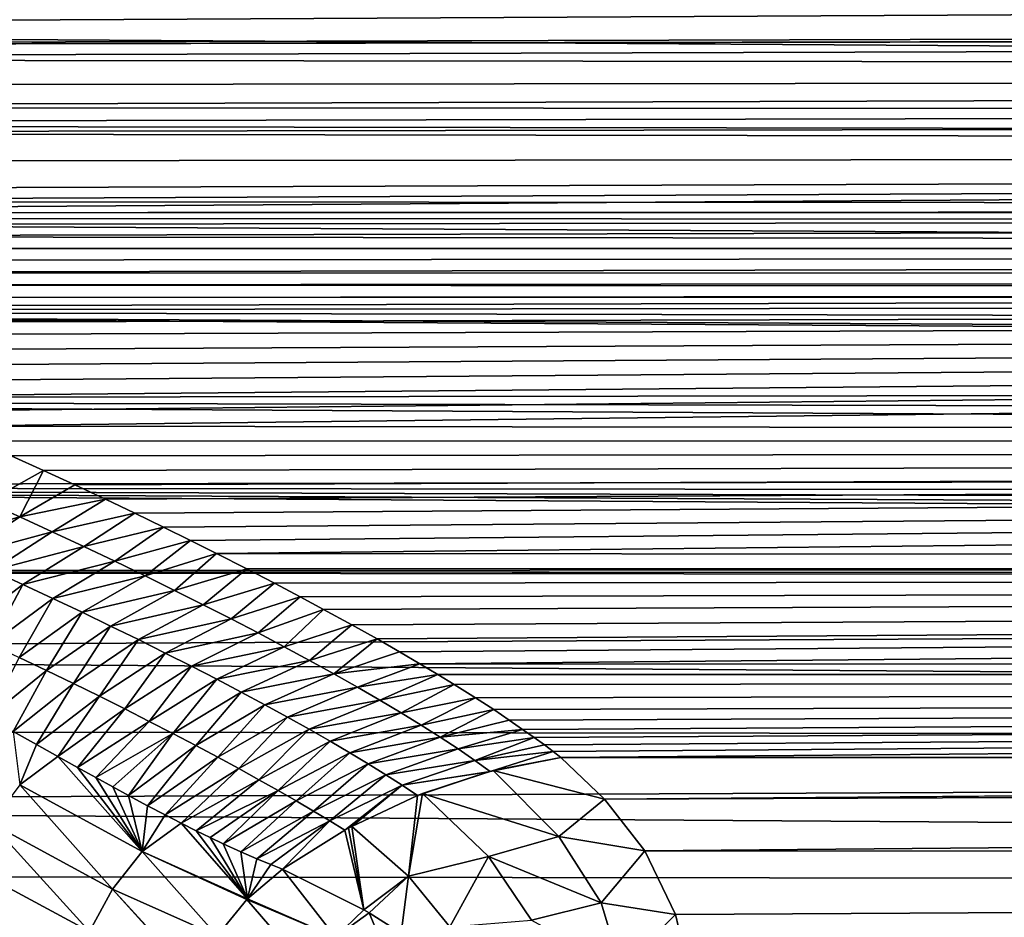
# Model space of a CAD drawing. Header units: millimetres. Extents: x -139 to 106, y -8 to 139.
# Tile 186 of 256: x -66.43 to -60.49, y 55.87 to 61.28. Entities that reach past the tile are written whole.
import ezdxf

# ---------------------------------------------------------------- set-up
doc = ezdxf.new("R2010")
doc.units = ezdxf.units.MM
doc.header["$LTSCALE"] = 53.842063
for name, color, linetype in [('33', 7, 'CONTINUOUS'), ('47', 7, 'CONTINUOUS'), ('48', 7, 'CONTINUOUS'), ('49', 7, 'CONTINUOUS'), ('66', 7, 'CONTINUOUS'), ('67', 7, 'CONTINUOUS'), ('68', 7, 'CONTINUOUS')]:
    doc.layers.add(name, color=color, linetype=linetype)

msp = doc.modelspace()

# ---------------------------------------------------------------- linework, layer by layer
at = {"layer": '33', "color": 8, "linetype": 'CONTINUOUS'}
for points in [[(-77.0653, 61.1218, 13.2954), (-6.4917, 61.315, 13.5094), (-117, 61.5429, 13.754), (-77.0653, 61.1218, 13.2954)], [(-6.3828, 61.2542, 13.4427), (-6.4917, 61.315, 13.5094), (-77.0653, 61.1218, 13.2954), (-6.3828, 61.2542, 13.4427)], [(-75.9354, 61.1218, 13.2954), (-6.3828, 61.2542, 13.4427), (-77.0653, 61.1218, 13.2954), (-75.9354, 61.1218, 13.2954)], [(-74.8111, 61.048, 13.212), (-6.3828, 61.2542, 13.4427), (-75.9354, 61.1218, 13.2954), (-74.8111, 61.048, 13.212)], [(-5.8311, 60.9672, 13.1196), (-6.3828, 61.2542, 13.4427), (-74.8111, 61.048, 13.212), (-5.8311, 60.9672, 13.1196)], [(-73.614, 60.8857, 13.0252), (-5.8311, 60.9672, 13.1196), (-74.8111, 61.048, 13.212), (-73.614, 60.8857, 13.0252)], [(-72.9353, 60.7584, 12.8754), (-5.8311, 60.9672, 13.1196), (-73.614, 60.8857, 13.0252), (-72.9353, 60.7584, 12.8754)], [(-5.2835, 60.7151, 12.8237), (-5.8311, 60.9672, 13.1196), (-72.9353, 60.7584, 12.8754), (-5.2835, 60.7151, 12.8237)], [(-72.2308, 60.603, 12.6884), (-5.2835, 60.7151, 12.8237), (-72.9353, 60.7584, 12.8754), (-72.2308, 60.603, 12.6884)], [(-4.7438, 60.496, 12.5568), (-5.2835, 60.7151, 12.8237), (-72.2308, 60.603, 12.6884), (-4.7438, 60.496, 12.5568)], [(-71.5394, 60.4307, 12.4756), (-4.7438, 60.496, 12.5568), (-72.2308, 60.603, 12.6884), (-71.5394, 60.4307, 12.4756)], [(-70.8963, 60.2573, 12.255), (-4.7438, 60.496, 12.5568), (-71.5394, 60.4307, 12.4756), (-70.8963, 60.2573, 12.255)], [(-70.6584, 60.1889, 12.1664), (-4.7438, 60.496, 12.5568), (-70.8963, 60.2573, 12.255), (-70.6584, 60.1889, 12.1664)], [(-3.6997, 60.1486, 12.1136), (-4.7438, 60.496, 12.5568), (-70.6584, 60.1889, 12.1664), (-3.6997, 60.1486, 12.1136)], [(-70.4234, 60.1196, 12.0754), (-3.6997, 60.1486, 12.1136), (-70.6584, 60.1889, 12.1664), (-70.4234, 60.1196, 12.0754)], [(-3.6275, 60.1281, 12.0867), (-3.6997, 60.1486, 12.1136), (-70.4234, 60.1196, 12.0754), (-3.6275, 60.1281, 12.0867)], [(-70.1914, 60.0492, 11.9819), (-3.6275, 60.1281, 12.0867), (-70.4234, 60.1196, 12.0754), (-70.1914, 60.0492, 11.9819)], [(-69.9623, 59.9779, 11.8861), (-3.6275, 60.1281, 12.0867), (-70.1914, 60.0492, 11.9819), (-69.9623, 59.9779, 11.8861)], [(-2.7114, 59.9061, 11.7882), (-3.6275, 60.1281, 12.0867), (-69.9623, 59.9779, 11.8861), (-2.7114, 59.9061, 11.7882)], [(-69.7361, 59.9057, 11.7877), (-2.7114, 59.9061, 11.7882), (-69.9623, 59.9779, 11.8861), (-69.7361, 59.9057, 11.7877)], [(-69.5131, 59.8327, 11.687), (-2.7114, 59.9061, 11.7882), (-69.7361, 59.9057, 11.7877), (-69.5131, 59.8327, 11.687)], [(-69.2933, 59.759, 11.584), (-2.7114, 59.9061, 11.7882), (-69.5131, 59.8327, 11.687), (-69.2933, 59.759, 11.584)], [(-1.7719, 59.7476, 11.5678), (-2.7114, 59.9061, 11.7882), (-69.2933, 59.759, 11.584), (-1.7719, 59.7476, 11.5678)], [(-69.0767, 59.6846, 11.4785), (-1.7719, 59.7476, 11.5678), (-69.2933, 59.759, 11.584), (-69.0767, 59.6846, 11.4785)], [(-0.8695, 59.6591, 11.4421), (-1.7719, 59.7476, 11.5678), (-69.0767, 59.6846, 11.4785), (-0.8695, 59.6591, 11.4421)], [(-68.8634, 59.6096, 11.3707), (-0.8695, 59.6591, 11.4421), (-69.0767, 59.6846, 11.4785), (-68.8634, 59.6096, 11.3707)], [(0, 59.6311, 11.4017), (-0.8695, 59.6591, 11.4421), (-68.8634, 59.6096, 11.3707), (0, 59.6311, 11.4017)], [(-68.6535, 59.5342, 11.2609), (0, 59.6311, 11.4017), (-68.8634, 59.6096, 11.3707), (-68.6535, 59.5342, 11.2609)], [(-68.4469, 59.4584, 11.1488), (0, 59.6311, 11.4017), (-68.6535, 59.5342, 11.2609), (-68.4469, 59.4584, 11.1488)], [(-68.2437, 59.3823, 11.0346), (0, 59.6311, 11.4017), (-68.4469, 59.4584, 11.1488), (-68.2437, 59.3823, 11.0346)], [(-68.0046, 59.2908, 10.895), (0, 59.6311, 11.4017), (-68.2437, 59.3823, 11.0346), (-68.0046, 59.2908, 10.895)], [(-67.7705, 59.1991, 10.7525), (0, 59.6311, 11.4017), (-68.0046, 59.2908, 10.895), (-67.7705, 59.1991, 10.7525)], [(-67.5416, 59.1075, 10.6075), (0, 59.6311, 11.4017), (-67.7705, 59.1991, 10.7525), (-67.5416, 59.1075, 10.6075)], [(-67.3181, 59.0161, 10.4599), (0, 59.6311, 11.4017), (-67.5416, 59.1075, 10.6075), (-67.3181, 59.0161, 10.4599)], [(-67.0999, 58.925, 10.31), (0, 59.6311, 11.4017), (-67.3181, 59.0161, 10.4599), (-67.0999, 58.925, 10.31)], [(-66.8874, 58.8345, 10.1581), (0, 59.6311, 11.4017), (-67.0999, 58.925, 10.31), (-66.8874, 58.8345, 10.1581)], [(0, 58.7546, 10.0213), (0, 59.6311, 11.4017), (-66.8874, 58.8345, 10.1581), (0, 58.7546, 10.0213)], [(-66.6806, 58.7447, 10.0041), (0, 58.7546, 10.0213), (-66.8874, 58.8345, 10.1581), (-66.6806, 58.7447, 10.0041)], [(-66.4795, 58.6556, 9.8484), (0, 58.7546, 10.0213), (-66.6806, 58.7447, 10.0041), (-66.4795, 58.6556, 9.8484)], [(-66.2839, 58.5675, 9.691), (0, 58.7546, 10.0213), (-66.4795, 58.6556, 9.8484), (-66.2839, 58.5675, 9.691)], [(-66.094, 58.4803, 9.5318), (0, 58.7546, 10.0213), (-66.2839, 58.5675, 9.691), (-66.094, 58.4803, 9.5318)], [(-65.9102, 58.3944, 9.3717), (0, 58.7546, 10.0213), (-66.094, 58.4803, 9.5318), (-65.9102, 58.3944, 9.3717)], [(-65.7322, 58.3097, 9.2103), (0, 58.7546, 10.0213), (-65.9102, 58.3944, 9.3717), (-65.7322, 58.3097, 9.2103)], [(-65.5607, 58.2268, 9.0487), (0, 58.7546, 10.0213), (-65.7322, 58.3097, 9.2103), (-65.5607, 58.2268, 9.0487)], [(-65.3972, 58.1465, 8.8886), (0, 58.7546, 10.0213), (-65.5607, 58.2268, 9.0487), (-65.3972, 58.1465, 8.8886)], [(-65.241, 58.0683, 8.7292), (0, 58.7546, 10.0213), (-65.3972, 58.1465, 8.8886), (-65.241, 58.0683, 8.7292)], [(0, 57.9937, 8.5738), (0, 58.7546, 10.0213), (-65.241, 58.0683, 8.7292), (0, 57.9937, 8.5738)], [(-65.0582, 57.9754, 8.535), (0, 57.9937, 8.5738), (-65.241, 58.0683, 8.7292), (-65.0582, 57.9754, 8.535)], [(-64.8903, 57.8882, 8.3477), (0, 57.9937, 8.5738), (-65.0582, 57.9754, 8.535), (-64.8903, 57.8882, 8.3477)], [(-64.7358, 57.8065, 8.1676), (0, 57.9937, 8.5738), (-64.8903, 57.8882, 8.3477), (-64.7358, 57.8065, 8.1676)], [(-64.5947, 57.7306, 7.9957), (0, 57.9937, 8.5738), (-64.7358, 57.8065, 8.1676), (-64.5947, 57.7306, 7.9957)], [(-64.4244, 57.6372, 7.7781), (0, 57.9937, 8.5738), (-64.5947, 57.7306, 7.9957), (-64.4244, 57.6372, 7.7781)], [(-64.2729, 57.5522, 7.5736), (0, 57.9937, 8.5738), (-64.4244, 57.6372, 7.7781), (-64.2729, 57.5522, 7.5736)], [(-64.1368, 57.4744, 7.3805), (0, 57.9937, 8.5738), (-64.2729, 57.5522, 7.5736), (-64.1368, 57.4744, 7.3805)], [(-64.0151, 57.4032, 7.1986), (0, 57.9937, 8.5738), (-64.1368, 57.4744, 7.3805), (-64.0151, 57.4032, 7.1986)], [(0, 57.3537, 7.069), (0, 57.9937, 8.5738), (-64.0151, 57.4032, 7.1986), (0, 57.3537, 7.069)], [(-63.9059, 57.338, 7.0274), (0, 57.3537, 7.069), (-64.0151, 57.4032, 7.1986), (-63.9059, 57.338, 7.0274)], [(-63.8077, 57.2782, 6.8659), (0, 57.3537, 7.069), (-63.9059, 57.338, 7.0274), (-63.8077, 57.2782, 6.8659)], [(-63.6791, 57.1975, 6.641), (0, 57.3537, 7.069), (-63.8077, 57.2782, 6.8659), (-63.6791, 57.1975, 6.641)], [(-63.5695, 57.1264, 6.4352), (0, 57.3537, 7.069), (-63.6791, 57.1975, 6.641), (-63.5695, 57.1264, 6.4352)], [(-63.4758, 57.0634, 6.247), (0, 57.3537, 7.069), (-63.5695, 57.1264, 6.4352), (-63.4758, 57.0634, 6.247)], [(-63.395, 57.0077, 6.0748), (0, 57.3537, 7.069), (-63.4758, 57.0634, 6.247), (-63.395, 57.0077, 6.0748)], [(-63.3249, 56.958, 5.9169), (0, 57.3537, 7.069), (-63.395, 57.0077, 6.0748), (-63.3249, 56.958, 5.9169)], [(-63.264, 56.9138, 5.772), (0, 57.3537, 7.069), (-63.3249, 56.958, 5.9169), (-63.264, 56.9138, 5.772)], [(-63.2106, 56.8741, 5.6387), (0, 57.3537, 7.069), (-63.264, 56.9138, 5.772), (-63.2106, 56.8741, 5.6387)], [(-63.1639, 56.8387, 5.517), (0, 57.3537, 7.069), (-63.2106, 56.8741, 5.6387), (-63.1639, 56.8387, 5.517)], [(-63.1639, 56.8387, 5.517), (-31.582, 56.8374, 5.5123), (0, 57.3537, 7.069), (-63.1639, 56.8387, 5.517)]]:
    msp.add_3dface(points, dxfattribs=at)
at = {"layer": '47', "color": 8, "linetype": 'CONTINUOUS'}
for points in [[(-76.5, 61.8109, -19.5124), (-10.0157, 61.5806, -19.4751), (-76.5, 61.2294, -19.4075), (-76.5, 61.8109, -19.5124)], [(-10.0157, 61.5806, -19.4751), (-9.0766, 60.7947, -19.3056), (-76.5, 61.2294, -19.4075), (-10.0157, 61.5806, -19.4751)], [(-76.5, 61.2294, -19.4075), (-9.0766, 60.7947, -19.3056), (-76.5, 60.6553, -19.2686), (-76.5, 61.2294, -19.4075)], [(-9.0766, 60.7947, -19.3056), (-8.7447, 60.5512, -19.2395), (-76.5, 60.6553, -19.2686), (-9.0766, 60.7947, -19.3056)], [(-76.5, 60.6553, -19.2686), (-8.7447, 60.5512, -19.2395), (-76.5, 60.0903, -19.096), (-76.5, 60.6553, -19.2686)], [(-8.7447, 60.5512, -19.2395), (-7.999, 60.0595, -19.0855), (-76.5, 60.0903, -19.096), (-8.7447, 60.5512, -19.2395)], [(-7.999, 60.0595, -19.0855), (-7.4068, 59.7169, -18.9614), (-76.5, 60.0903, -19.096), (-7.999, 60.0595, -19.0855)], [(-76.5, 60.0903, -19.096), (-7.4068, 59.7169, -18.9614), (-76.5, 59.5365, -18.8903), (-76.5, 60.0903, -19.096)], [(-7.4068, 59.7169, -18.9614), (-6.7804, 59.395, -18.8316), (-76.5, 59.5365, -18.8903), (-7.4068, 59.7169, -18.9614)], [(-6.7804, 59.395, -18.8316), (-6.2513, 59.1523, -18.7251), (-76.5, 59.5365, -18.8903), (-6.7804, 59.395, -18.8316)], [(-6.2513, 59.1523, -18.7251), (-6.126, 59.0984, -18.7004), (-76.5, 59.5365, -18.8903), (-6.2513, 59.1523, -18.7251)], [(-76.5, 59.5365, -18.8903), (-6.126, 59.0984, -18.7004), (-76.5, 58.9958, -18.6522), (-76.5, 59.5365, -18.8903)], [(-6.126, 59.0984, -18.7004), (-5.4509, 58.8314, -18.5721), (-76.5, 58.9958, -18.6522), (-6.126, 59.0984, -18.7004)], [(-5.4509, 58.8314, -18.5721), (-4.7643, 58.597, -18.4514), (-76.5, 58.9958, -18.6522), (-5.4509, 58.8314, -18.5721)], [(-76.5, 58.9958, -18.6522), (-4.7643, 58.597, -18.4514), (-76.5, 58.4701, -18.3827), (-76.5, 58.9958, -18.6522)], [(-4.7643, 58.597, -18.4514), (-4.0748, 58.3974, -18.3423), (-76.5, 58.4701, -18.3827), (-4.7643, 58.597, -18.4514)], [(-4.0748, 58.3974, -18.3423), (-3.3865, 58.2318, -18.2472), (-76.5, 58.4701, -18.3827), (-4.0748, 58.3974, -18.3423)], [(-3.3865, 58.2318, -18.2472), (-2.7004, 58.0988, -18.1678), (-76.5, 58.4701, -18.3827), (-3.3865, 58.2318, -18.2472)], [(-2.7004, 58.0988, -18.1678), (-2.0031, 57.9957, -18.1043), (-76.5, 58.4701, -18.3827), (-2.7004, 58.0988, -18.1678)], [(-76.5, 58.4701, -18.3827), (-2.0031, 57.9957, -18.1043), (-76.5, 57.9612, -18.0826), (-76.5, 58.4701, -18.3827)], [(-2.0031, 57.9957, -18.1043), (-1.3383, 57.9267, -18.0608), (-76.5, 57.9612, -18.0826), (-2.0031, 57.9957, -18.1043)], [(-1.3383, 57.9267, -18.0608), (0, 57.8722, -18.0258), (-76.5, 57.9612, -18.0826), (-1.3383, 57.9267, -18.0608)], [(-76.5, 57.9612, -18.0826), (0, 57.8722, -18.0258), (-76.5, 57.471, -17.753), (-76.5, 57.9612, -18.0826)], [(0, 57.8722, -18.0258), (0, 56.9149, -17.3244), (-76.5, 57.471, -17.753), (0, 57.8722, -18.0258)], [(-76.5, 57.471, -17.753), (0, 56.9149, -17.3244), (-76.5, 57.0011, -17.395), (-76.5, 57.471, -17.753)], [(-76.5, 57.0011, -17.395), (0, 56.9149, -17.3244), (-76.5, 56.5531, -17.0098), (-76.5, 57.0011, -17.395)], [(0, 56.9149, -17.3244), (0, 56.0476, -16.5146), (-76.5, 56.5531, -17.0098), (0, 56.9149, -17.3244)], [(-76.5, 56.5531, -17.0098), (0, 56.0476, -16.5146), (-76.5, 56.1287, -16.5989), (-76.5, 56.5531, -17.0098)], [(-76.5, 56.1287, -16.5989), (0, 56.0476, -16.5146), (-76.5, 55.7292, -16.1637), (-76.5, 56.1287, -16.5989)], [(0, 56.0476, -16.5146), (0, 55.2822, -15.6078), (-76.5, 55.7292, -16.1637), (0, 56.0476, -16.5146)]]:
    msp.add_3dface(points, dxfattribs=at)
at = {"layer": '48', "color": 8, "linetype": 'CONTINUOUS'}
for points in [[(-31.582, 56.8374, 5.5123), (-63.1639, 56.8387, 5.517), (-62.9008, 56.5875, 4.6334), (-31.582, 56.8374, 5.5123)], [(0, 56.8387, 5.517), (-31.582, 56.8374, 5.5123), (-62.9008, 56.5875, 4.6334), (0, 56.8387, 5.517)], [(-62.6579, 56.275, 3.5188), (0, 56.8387, 5.517), (-62.9008, 56.5875, 4.6334), (-62.6579, 56.275, 3.5188)], [(0, 56.8387, 5.517), (-62.6579, 56.275, 3.5188), (0, 56.2098, 3.2842), (0, 56.8387, 5.517)], [(-62.6579, 56.275, 3.5188), (-62.4739, 55.8921, 2.1294), (0, 56.2098, 3.2842), (-62.6579, 56.275, 3.5188)], [(-62.4739, 55.8921, 2.1294), (-62.4216, 55.6718, 1.3176), (0, 56.2098, 3.2842), (-62.4739, 55.8921, 2.1294)], [(0, 56.2098, 3.2842), (-62.4216, 55.6718, 1.3176), (0, 55.444, 0.4679), (0, 56.2098, 3.2842)]]:
    msp.add_3dface(points, dxfattribs=at)
at = {"layer": '49', "color": 8, "linetype": 'CONTINUOUS'}
for points in [[(-62.9008, 56.5875, 4.6334), (-63.1639, 56.8387, 5.517), (-63.5724, 56.759, 5.3348), (-62.9008, 56.5875, 4.6334)], [(-63.6, 56.7518, 5.3231), (-63.9989, 56.6207, 5.1628), (-63.5724, 56.759, 5.3348), (-63.6, 56.7518, 5.3231)], [(-63.5724, 56.759, 5.3348), (-63.9989, 56.6207, 5.1628), (-63.1774, 56.3623, 3.9275), (-63.5724, 56.759, 5.3348)], [(-63.5897, 56.7545, 5.3275), (-63.6, 56.7518, 5.3231), (-63.5724, 56.759, 5.3348), (-63.5897, 56.7545, 5.3275)], [(-62.9008, 56.5875, 4.6334), (-63.5724, 56.759, 5.3348), (-63.1774, 56.3623, 3.9275), (-62.9008, 56.5875, 4.6334)], [(-64.4256, 56.4221, 5.0099), (-64.0833, 56.1227, 3.9214), (-64.0279, 56.6091, 5.1517), (-64.4256, 56.4221, 5.0099)], [(-64.0279, 56.6091, 5.1517), (-64.0833, 56.1227, 3.9214), (-63.9989, 56.6207, 5.1628), (-64.0279, 56.6091, 5.1517)], [(-63.9989, 56.6207, 5.1628), (-64.0833, 56.1227, 3.9214), (-63.6016, 56.2417, 3.8048), (-63.9989, 56.6207, 5.1628)], [(-63.9989, 56.6207, 5.1628), (-63.6016, 56.2417, 3.8048), (-63.1774, 56.3623, 3.9275), (-63.9989, 56.6207, 5.1628)], [(-62.6579, 56.275, 3.5188), (-62.9008, 56.5875, 4.6334), (-63.1774, 56.3623, 3.9275), (-62.6579, 56.275, 3.5188)], [(-64.4663, 56.3998, 4.9965), (-64.8419, 56.1642, 4.8838), (-64.3517, 55.9201, 3.731), (-64.4663, 56.3998, 4.9965)], [(-64.4455, 56.4113, 5.0033), (-64.4663, 56.3998, 4.9965), (-64.3517, 55.9201, 3.731), (-64.4455, 56.4113, 5.0033)], [(-64.4256, 56.4221, 5.0099), (-64.4455, 56.4113, 5.0033), (-64.3517, 55.9201, 3.731), (-64.4256, 56.4221, 5.0099)], [(-64.0833, 56.1227, 3.9214), (-64.4256, 56.4221, 5.0099), (-64.3517, 55.9201, 3.731), (-64.0833, 56.1227, 3.9214)], [(-63.1774, 56.3623, 3.9275), (-63.6016, 56.2417, 3.8048), (-62.9224, 55.962, 2.4796), (-63.1774, 56.3623, 3.9275)], [(-62.6579, 56.275, 3.5188), (-63.1774, 56.3623, 3.9275), (-62.9224, 55.962, 2.4796), (-62.6579, 56.275, 3.5188)], [(-64.0833, 56.1227, 3.9214), (-63.833, 55.818, 2.7997), (-63.6016, 56.2417, 3.8048), (-64.0833, 56.1227, 3.9214)], [(-63.6016, 56.2417, 3.8048), (-63.833, 55.818, 2.7997), (-63.3405, 55.8576, 2.4038), (-63.6016, 56.2417, 3.8048)], [(-63.6016, 56.2417, 3.8048), (-63.3405, 55.8576, 2.4038), (-62.9224, 55.962, 2.4796), (-63.6016, 56.2417, 3.8048)], [(-62.4739, 55.8921, 2.1294), (-62.6579, 56.275, 3.5188), (-62.9224, 55.962, 2.4796), (-62.4739, 55.8921, 2.1294)], [(-64.3198, 55.9018, 3.6446), (-64.0833, 56.1227, 3.9214), (-64.3517, 55.9201, 3.731), (-64.3198, 55.9018, 3.6446)], [(-64.1263, 55.7802, 3.0746), (-64.0833, 56.1227, 3.9214), (-64.3198, 55.9018, 3.6446), (-64.1263, 55.7802, 3.0746)], [(-63.833, 55.818, 2.7997), (-64.0833, 56.1227, 3.9214), (-64.1263, 55.7802, 3.0746), (-63.833, 55.818, 2.7997)], [(-62.9224, 55.962, 2.4796), (-63.3405, 55.8576, 2.4038), (-62.801, 55.5628, 1.0063), (-62.9224, 55.962, 2.4796)], [(-62.4739, 55.8921, 2.1294), (-62.9224, 55.962, 2.4796), (-62.801, 55.5628, 1.0063), (-62.4739, 55.8921, 2.1294)], [(-62.4216, 55.6718, 1.3176), (-62.4739, 55.8921, 2.1294), (-62.801, 55.5628, 1.0063), (-62.4216, 55.6718, 1.3176)]]:
    msp.add_3dface(points, dxfattribs=at)
at = {"layer": '66', "color": 8, "linetype": 'CONTINUOUS'}
for points in [[(-66.2839, 58.5675, 9.691), (-66.4795, 58.6556, 9.8484), (-66.6269, 58.3772, 9.3991), (-66.2839, 58.5675, 9.691)], [(-66.2839, 58.5675, 9.691), (-66.6269, 58.3772, 9.3991), (-66.4271, 58.2876, 9.229), (-66.2839, 58.5675, 9.691)], [(-66.094, 58.4803, 9.5318), (-66.2839, 58.5675, 9.691), (-66.4271, 58.2876, 9.229), (-66.094, 58.4803, 9.5318)], [(-65.9102, 58.3944, 9.3717), (-66.094, 58.4803, 9.5318), (-66.4271, 58.2876, 9.229), (-65.9102, 58.3944, 9.3717)], [(-66.6269, 58.3772, 9.3991), (-66.9743, 58.1352, 9.1241), (-66.4271, 58.2876, 9.229), (-66.6269, 58.3772, 9.3991)], [(-65.9102, 58.3944, 9.3717), (-66.4271, 58.2876, 9.229), (-66.2315, 58.1983, 9.0553), (-65.9102, 58.3944, 9.3717)], [(-65.7322, 58.3097, 9.2103), (-65.9102, 58.3944, 9.3717), (-66.2315, 58.1983, 9.0553), (-65.7322, 58.3097, 9.2103)], [(-65.7322, 58.3097, 9.2103), (-66.2315, 58.1983, 9.0553), (-66.0402, 58.1093, 8.878), (-65.7322, 58.3097, 9.2103)], [(-65.5607, 58.2268, 9.0487), (-65.7322, 58.3097, 9.2103), (-66.0402, 58.1093, 8.878), (-65.5607, 58.2268, 9.0487)], [(-66.9743, 58.1352, 9.1241), (-66.7812, 58.05, 8.9568), (-66.4271, 58.2876, 9.229), (-66.9743, 58.1352, 9.1241)], [(-66.4271, 58.2876, 9.229), (-66.7812, 58.05, 8.9568), (-66.2315, 58.1983, 9.0553), (-66.4271, 58.2876, 9.229)], [(-66.7812, 58.05, 8.9568), (-66.5922, 57.9651, 8.786), (-66.2315, 58.1983, 9.0553), (-66.7812, 58.05, 8.9568)], [(-66.2315, 58.1983, 9.0553), (-66.5922, 57.9651, 8.786), (-66.0402, 58.1093, 8.878), (-66.2315, 58.1983, 9.0553)], [(-65.5607, 58.2268, 9.0487), (-66.0402, 58.1093, 8.878), (-65.8533, 58.0207, 8.697), (-65.5607, 58.2268, 9.0487)], [(-65.3972, 58.1465, 8.8886), (-65.5607, 58.2268, 9.0487), (-65.8533, 58.0207, 8.697), (-65.3972, 58.1465, 8.8886)], [(-65.3972, 58.1465, 8.8886), (-65.8533, 58.0207, 8.697), (-65.671, 57.9327, 8.5125), (-65.3972, 58.1465, 8.8886)], [(-65.241, 58.0683, 8.7292), (-65.3972, 58.1465, 8.8886), (-65.671, 57.9327, 8.5125), (-65.241, 58.0683, 8.7292)], [(-66.5922, 57.9651, 8.786), (-66.4074, 57.8806, 8.6118), (-66.0402, 58.1093, 8.878), (-66.5922, 57.9651, 8.786)], [(-66.0402, 58.1093, 8.878), (-66.4074, 57.8806, 8.6118), (-65.8533, 58.0207, 8.697), (-66.0402, 58.1093, 8.878)], [(-65.241, 58.0683, 8.7292), (-65.671, 57.9327, 8.5125), (-65.4933, 57.8454, 8.3244), (-65.241, 58.0683, 8.7292)], [(-65.0582, 57.9754, 8.535), (-65.241, 58.0683, 8.7292), (-65.4933, 57.8454, 8.3244), (-65.0582, 57.9754, 8.535)], [(-66.4074, 57.8806, 8.6118), (-66.2268, 57.7965, 8.4342), (-65.8533, 58.0207, 8.697), (-66.4074, 57.8806, 8.6118)], [(-65.8533, 58.0207, 8.697), (-66.2268, 57.7965, 8.4342), (-65.671, 57.9327, 8.5125), (-65.8533, 58.0207, 8.697)], [(-66.5922, 57.9651, 8.786), (-66.7748, 57.6009, 8.3736), (-66.4074, 57.8806, 8.6118), (-66.5922, 57.9651, 8.786)], [(-65.0582, 57.9754, 8.535), (-65.4933, 57.8454, 8.3244), (-65.3204, 57.7588, 8.1326), (-65.0582, 57.9754, 8.535)], [(-64.8903, 57.8882, 8.3477), (-65.0582, 57.9754, 8.535), (-65.3204, 57.7588, 8.1326), (-64.8903, 57.8882, 8.3477)], [(-66.7748, 57.6009, 8.3736), (-66.6005, 57.5205, 8.1992), (-66.4074, 57.8806, 8.6118), (-66.7748, 57.6009, 8.3736)], [(-66.4074, 57.8806, 8.6118), (-66.6005, 57.5205, 8.1992), (-66.2268, 57.7965, 8.4342), (-66.4074, 57.8806, 8.6118)], [(-66.2268, 57.7965, 8.4342), (-66.0506, 57.7131, 8.2531), (-65.671, 57.9327, 8.5125), (-66.2268, 57.7965, 8.4342)], [(-65.671, 57.9327, 8.5125), (-66.0506, 57.7131, 8.2531), (-65.4933, 57.8454, 8.3244), (-65.671, 57.9327, 8.5125)], [(-64.8903, 57.8882, 8.3477), (-65.3204, 57.7588, 8.1326), (-65.1524, 57.6731, 7.9373), (-64.8903, 57.8882, 8.3477)], [(-64.7358, 57.8065, 8.1676), (-64.8903, 57.8882, 8.3477), (-65.1524, 57.6731, 7.9373), (-64.7358, 57.8065, 8.1676)], [(-66.0506, 57.7131, 8.2531), (-65.8789, 57.6304, 8.0687), (-65.4933, 57.8454, 8.3244), (-66.0506, 57.7131, 8.2531)], [(-65.4933, 57.8454, 8.3244), (-65.8789, 57.6304, 8.0687), (-65.3204, 57.7588, 8.1326), (-65.4933, 57.8454, 8.3244)], [(-66.6005, 57.5205, 8.1992), (-66.4305, 57.4407, 8.0214), (-66.2268, 57.7965, 8.4342), (-66.6005, 57.5205, 8.1992)], [(-66.2268, 57.7965, 8.4342), (-66.4305, 57.4407, 8.0214), (-66.0506, 57.7131, 8.2531), (-66.2268, 57.7965, 8.4342)], [(-64.7358, 57.8065, 8.1676), (-65.1524, 57.6731, 7.9373), (-64.9894, 57.5884, 7.7385), (-64.7358, 57.8065, 8.1676)], [(-64.5947, 57.7306, 7.9957), (-64.7358, 57.8065, 8.1676), (-64.9894, 57.5884, 7.7385), (-64.5947, 57.7306, 7.9957)], [(-66.4305, 57.4407, 8.0214), (-66.2647, 57.3617, 7.8405), (-66.0506, 57.7131, 8.2531), (-66.4305, 57.4407, 8.0214)], [(-66.0506, 57.7131, 8.2531), (-66.2647, 57.3617, 7.8405), (-65.8789, 57.6304, 8.0687), (-66.0506, 57.7131, 8.2531)], [(-65.8789, 57.6304, 8.0687), (-65.7118, 57.5486, 7.8809), (-65.3204, 57.7588, 8.1326), (-65.8789, 57.6304, 8.0687)], [(-65.3204, 57.7588, 8.1326), (-65.7118, 57.5486, 7.8809), (-65.1524, 57.6731, 7.9373), (-65.3204, 57.7588, 8.1326)], [(-64.5947, 57.7306, 7.9957), (-64.9894, 57.5884, 7.7385), (-64.8317, 57.5049, 7.5362), (-64.5947, 57.7306, 7.9957)], [(-64.4244, 57.6372, 7.7781), (-64.5947, 57.7306, 7.9957), (-64.8317, 57.5049, 7.5362), (-64.4244, 57.6372, 7.7781)], [(-65.7118, 57.5486, 7.8809), (-65.5493, 57.4677, 7.6898), (-65.1524, 57.6731, 7.9373), (-65.7118, 57.5486, 7.8809)], [(-65.1524, 57.6731, 7.9373), (-65.5493, 57.4677, 7.6898), (-64.9894, 57.5884, 7.7385), (-65.1524, 57.6731, 7.9373)], [(-66.2647, 57.3617, 7.8405), (-66.1033, 57.2836, 7.6565), (-65.8789, 57.6304, 8.0687), (-66.2647, 57.3617, 7.8405)], [(-65.8789, 57.6304, 8.0687), (-66.1033, 57.2836, 7.6565), (-65.7118, 57.5486, 7.8809), (-65.8789, 57.6304, 8.0687)], [(-65.5493, 57.4677, 7.6898), (-65.3917, 57.3878, 7.4954), (-64.9894, 57.5884, 7.7385), (-65.5493, 57.4677, 7.6898)], [(-64.9894, 57.5884, 7.7385), (-65.3917, 57.3878, 7.4954), (-64.8317, 57.5049, 7.5362), (-64.9894, 57.5884, 7.7385)], [(-64.4244, 57.6372, 7.7781), (-64.8317, 57.5049, 7.5362), (-64.6793, 57.4225, 7.3304), (-64.4244, 57.6372, 7.7781)], [(-64.2729, 57.5522, 7.5736), (-64.4244, 57.6372, 7.7781), (-64.6793, 57.4225, 7.3304), (-64.2729, 57.5522, 7.5736)], [(-66.1033, 57.2836, 7.6565), (-65.9464, 57.2066, 7.4693), (-65.7118, 57.5486, 7.8809), (-66.1033, 57.2836, 7.6565)], [(-65.7118, 57.5486, 7.8809), (-65.9464, 57.2066, 7.4693), (-65.5493, 57.4677, 7.6898), (-65.7118, 57.5486, 7.8809)], [(-64.2729, 57.5522, 7.5736), (-64.6793, 57.4225, 7.3304), (-64.5324, 57.3415, 7.1211), (-64.2729, 57.5522, 7.5736)], [(-64.1368, 57.4744, 7.3805), (-64.2729, 57.5522, 7.5736), (-64.5324, 57.3415, 7.1211), (-64.1368, 57.4744, 7.3805)], [(-65.9464, 57.2066, 7.4693), (-65.7941, 57.1306, 7.279), (-65.5493, 57.4677, 7.6898), (-65.9464, 57.2066, 7.4693)], [(-65.5493, 57.4677, 7.6898), (-65.7941, 57.1306, 7.279), (-65.3917, 57.3878, 7.4954), (-65.5493, 57.4677, 7.6898)], [(-65.3917, 57.3878, 7.4954), (-65.239, 57.3091, 7.2977), (-64.8317, 57.5049, 7.5362), (-65.3917, 57.3878, 7.4954)], [(-64.8317, 57.5049, 7.5362), (-65.239, 57.3091, 7.2977), (-64.6793, 57.4225, 7.3304), (-64.8317, 57.5049, 7.5362)], [(-64.0151, 57.4032, 7.1986), (-64.1368, 57.4744, 7.3805), (-64.5324, 57.3415, 7.1211), (-64.0151, 57.4032, 7.1986)], [(-66.4305, 57.4407, 8.0214), (-66.6176, 57.0791, 7.6753), (-66.2647, 57.3617, 7.8405), (-66.4305, 57.4407, 8.0214)], [(-65.239, 57.3091, 7.2977), (-65.0915, 57.2316, 7.0969), (-64.6793, 57.4225, 7.3304), (-65.239, 57.3091, 7.2977)], [(-64.6793, 57.4225, 7.3304), (-65.0915, 57.2316, 7.0969), (-64.5324, 57.3415, 7.1211), (-64.6793, 57.4225, 7.3304)], [(-66.6176, 57.0791, 7.6753), (-66.4664, 56.9947, 7.4876), (-66.2647, 57.3617, 7.8405), (-66.6176, 57.0791, 7.6753)], [(-66.2647, 57.3617, 7.8405), (-66.4664, 56.9947, 7.4876), (-66.1033, 57.2836, 7.6565), (-66.2647, 57.3617, 7.8405)], [(-65.7941, 57.1306, 7.279), (-65.6465, 57.0559, 7.0857), (-65.3917, 57.3878, 7.4954), (-65.7941, 57.1306, 7.279)], [(-65.3917, 57.3878, 7.4954), (-65.6465, 57.0559, 7.0857), (-65.239, 57.3091, 7.2977), (-65.3917, 57.3878, 7.4954)], [(-64.0151, 57.4032, 7.1986), (-64.5324, 57.3415, 7.1211), (-64.3914, 57.2619, 6.9085), (-64.0151, 57.4032, 7.1986)], [(-63.9059, 57.338, 7.0274), (-64.0151, 57.4032, 7.1986), (-64.3914, 57.2619, 6.9085), (-63.9059, 57.338, 7.0274)], [(-65.6465, 57.0559, 7.0857), (-65.5038, 56.9824, 6.8893), (-65.239, 57.3091, 7.2977), (-65.6465, 57.0559, 7.0857)], [(-65.239, 57.3091, 7.2977), (-65.5038, 56.9824, 6.8893), (-65.0915, 57.2316, 7.0969), (-65.239, 57.3091, 7.2977)], [(-65.0915, 57.2316, 7.0969), (-64.9492, 57.1555, 6.8928), (-64.5324, 57.3415, 7.1211), (-65.0915, 57.2316, 7.0969)], [(-64.5324, 57.3415, 7.1211), (-64.9492, 57.1555, 6.8928), (-64.3914, 57.2619, 6.9085), (-64.5324, 57.3415, 7.1211)], [(-63.9059, 57.338, 7.0274), (-64.3914, 57.2619, 6.9085), (-64.2563, 57.1838, 6.6924), (-63.9059, 57.338, 7.0274)], [(-63.8077, 57.2782, 6.8659), (-63.9059, 57.338, 7.0274), (-64.2563, 57.1838, 6.6924), (-63.8077, 57.2782, 6.8659)], [(-66.4664, 56.9947, 7.4876), (-66.3265, 56.9166, 7.3072), (-66.1033, 57.2836, 7.6565), (-66.4664, 56.9947, 7.4876)], [(-66.1033, 57.2836, 7.6565), (-66.3265, 56.9166, 7.3072), (-65.9464, 57.2066, 7.4693), (-66.1033, 57.2836, 7.6565)], [(-65.5038, 56.9824, 6.8893), (-65.366, 56.9104, 6.6901), (-65.0915, 57.2316, 7.0969), (-65.5038, 56.9824, 6.8893)], [(-65.0915, 57.2316, 7.0969), (-65.366, 56.9104, 6.6901), (-64.9492, 57.1555, 6.8928), (-65.0915, 57.2316, 7.0969)], [(-64.9492, 57.1555, 6.8928), (-64.8123, 57.0809, 6.6856), (-64.3914, 57.2619, 6.9085), (-64.9492, 57.1555, 6.8928)], [(-64.3914, 57.2619, 6.9085), (-64.8123, 57.0809, 6.6856), (-64.2563, 57.1838, 6.6924), (-64.3914, 57.2619, 6.9085)], [(-63.8077, 57.2782, 6.8659), (-64.2563, 57.1838, 6.6924), (-64.1278, 57.1074, 6.4729), (-63.8077, 57.2782, 6.8659)], [(-63.6791, 57.1975, 6.641), (-63.8077, 57.2782, 6.8659), (-64.1278, 57.1074, 6.4729), (-63.6791, 57.1975, 6.641)], [(-66.3265, 56.9166, 7.3072), (-66.1971, 56.8444, 7.1345), (-65.9464, 57.2066, 7.4693), (-66.3265, 56.9166, 7.3072)], [(-65.9464, 57.2066, 7.4693), (-66.1971, 56.8444, 7.1345), (-65.7941, 57.1306, 7.279), (-65.9464, 57.2066, 7.4693)], [(-64.8123, 57.0809, 6.6856), (-64.6812, 57.0078, 6.4753), (-64.2563, 57.1838, 6.6924), (-64.8123, 57.0809, 6.6856)], [(-64.2563, 57.1838, 6.6924), (-64.6812, 57.0078, 6.4753), (-64.1278, 57.1074, 6.4729), (-64.2563, 57.1838, 6.6924)], [(-63.6791, 57.1975, 6.641), (-64.1278, 57.1074, 6.4729), (-64.0062, 57.0328, 6.2501), (-63.6791, 57.1975, 6.641)], [(-63.5695, 57.1264, 6.4352), (-63.6791, 57.1975, 6.641), (-64.0062, 57.0328, 6.2501), (-63.5695, 57.1264, 6.4352)], [(-66.1971, 56.8444, 7.1345), (-66.0779, 56.7781, 6.9699), (-65.7941, 57.1306, 7.279), (-66.1971, 56.8444, 7.1345)], [(-65.7941, 57.1306, 7.279), (-66.0779, 56.7781, 6.9699), (-65.6465, 57.0559, 7.0857), (-65.7941, 57.1306, 7.279)], [(-65.366, 56.9104, 6.6901), (-65.2334, 56.84, 6.488), (-64.9492, 57.1555, 6.8928), (-65.366, 56.9104, 6.6901)], [(-64.9492, 57.1555, 6.8928), (-65.2334, 56.84, 6.488), (-64.8123, 57.0809, 6.6856), (-64.9492, 57.1555, 6.8928)], [(-64.6812, 57.0078, 6.4753), (-64.5561, 56.9365, 6.262), (-64.1278, 57.1074, 6.4729), (-64.6812, 57.0078, 6.4753)], [(-64.1278, 57.1074, 6.4729), (-64.5561, 56.9365, 6.262), (-64.0062, 57.0328, 6.2501), (-64.1278, 57.1074, 6.4729)], [(-63.5695, 57.1264, 6.4352), (-64.0062, 57.0328, 6.2501), (-63.8918, 56.9601, 6.024), (-63.5695, 57.1264, 6.4352)], [(-63.4758, 57.0634, 6.247), (-63.5695, 57.1264, 6.4352), (-63.8918, 56.9601, 6.024), (-63.4758, 57.0634, 6.247)], [(-66.0779, 56.7781, 6.9699), (-65.9677, 56.7171, 6.813), (-65.6465, 57.0559, 7.0857), (-66.0779, 56.7781, 6.9699)], [(-65.6465, 57.0559, 7.0857), (-65.9677, 56.7171, 6.813), (-65.5038, 56.9824, 6.8893), (-65.6465, 57.0559, 7.0857)], [(-65.2334, 56.84, 6.488), (-65.1061, 56.7712, 6.2829), (-64.8123, 57.0809, 6.6856), (-65.2334, 56.84, 6.488)], [(-64.8123, 57.0809, 6.6856), (-65.1061, 56.7712, 6.2829), (-64.6812, 57.0078, 6.4753), (-64.8123, 57.0809, 6.6856)], [(-63.395, 57.0077, 6.0748), (-63.4758, 57.0634, 6.247), (-63.8918, 56.9601, 6.024), (-63.395, 57.0077, 6.0748)], [(-65.1061, 56.7712, 6.2829), (-64.9844, 56.7042, 6.0751), (-64.6812, 57.0078, 6.4753), (-65.1061, 56.7712, 6.2829)], [(-64.6812, 57.0078, 6.4753), (-64.9844, 56.7042, 6.0751), (-64.5561, 56.9365, 6.262), (-64.6812, 57.0078, 6.4753)], [(-64.5561, 56.9365, 6.262), (-64.4375, 56.8669, 6.0456), (-64.0062, 57.0328, 6.2501), (-64.5561, 56.9365, 6.262)], [(-64.0062, 57.0328, 6.2501), (-64.4375, 56.8669, 6.0456), (-63.8918, 56.9601, 6.024), (-64.0062, 57.0328, 6.2501)], [(-63.395, 57.0077, 6.0748), (-63.8918, 56.9601, 6.024), (-63.7841, 56.8894, 5.7947), (-63.395, 57.0077, 6.0748)], [(-63.3249, 56.958, 5.9169), (-63.395, 57.0077, 6.0748), (-63.7841, 56.8894, 5.7947), (-63.3249, 56.958, 5.9169)], [(-65.9677, 56.7171, 6.813), (-65.8659, 56.6611, 6.6636), (-65.5038, 56.9824, 6.8893), (-65.9677, 56.7171, 6.813)], [(-65.8659, 56.6611, 6.6636), (-65.7715, 56.6097, 6.5213), (-65.5038, 56.9824, 6.8893), (-65.8659, 56.6611, 6.6636)], [(-65.5038, 56.9824, 6.8893), (-65.7715, 56.6097, 6.5213), (-65.366, 56.9104, 6.6901), (-65.5038, 56.9824, 6.8893)], [(-64.9844, 56.7042, 6.0751), (-64.8688, 56.6392, 5.8646), (-64.5561, 56.9365, 6.262), (-64.9844, 56.7042, 6.0751)], [(-64.5561, 56.9365, 6.262), (-64.8688, 56.6392, 5.8646), (-64.4375, 56.8669, 6.0456), (-64.5561, 56.9365, 6.262)], [(-64.4375, 56.8669, 6.0456), (-64.3256, 56.7993, 5.8262), (-63.8918, 56.9601, 6.024), (-64.4375, 56.8669, 6.0456)], [(-63.8918, 56.9601, 6.024), (-64.3256, 56.7993, 5.8262), (-63.7841, 56.8894, 5.7947), (-63.8918, 56.9601, 6.024)], [(-63.3249, 56.958, 5.9169), (-63.7841, 56.8894, 5.7947), (-63.6833, 56.8208, 5.5624), (-63.3249, 56.958, 5.9169)], [(-63.264, 56.9138, 5.772), (-63.3249, 56.958, 5.9169), (-63.6833, 56.8208, 5.5624), (-63.264, 56.9138, 5.772)], [(-65.7715, 56.6097, 6.5213), (-65.6558, 56.5476, 6.3417), (-65.366, 56.9104, 6.6901), (-65.7715, 56.6097, 6.5213)], [(-65.366, 56.9104, 6.6901), (-65.6558, 56.5476, 6.3417), (-65.2334, 56.84, 6.488), (-65.366, 56.9104, 6.6901)], [(-64.3256, 56.7993, 5.8262), (-64.2198, 56.7337, 5.604), (-63.7841, 56.8894, 5.7947), (-64.3256, 56.7993, 5.8262)], [(-63.7841, 56.8894, 5.7947), (-64.2198, 56.7337, 5.604), (-63.6833, 56.8208, 5.5624), (-63.7841, 56.8894, 5.7947)], [(-63.2106, 56.8741, 5.6387), (-63.264, 56.9138, 5.772), (-63.6833, 56.8208, 5.5624), (-63.2106, 56.8741, 5.6387)], [(-63.5897, 56.7545, 5.3275), (-63.2106, 56.8741, 5.6387), (-63.6833, 56.8208, 5.5624), (-63.5897, 56.7545, 5.3275)], [(-63.1639, 56.8387, 5.517), (-63.2106, 56.8741, 5.6387), (-63.5897, 56.7545, 5.3275), (-63.1639, 56.8387, 5.517)], [(-65.6558, 56.5476, 6.3417), (-65.5502, 56.4919, 6.1723), (-65.2334, 56.84, 6.488), (-65.6558, 56.5476, 6.3417)], [(-65.2334, 56.84, 6.488), (-65.5502, 56.4919, 6.1723), (-65.1061, 56.7712, 6.2829), (-65.2334, 56.84, 6.488)], [(-64.8688, 56.6392, 5.8646), (-64.7593, 56.5761, 5.6514), (-64.4375, 56.8669, 6.0456), (-64.8688, 56.6392, 5.8646)], [(-64.4375, 56.8669, 6.0456), (-64.7593, 56.5761, 5.6514), (-64.3256, 56.7993, 5.8262), (-64.4375, 56.8669, 6.0456)], [(-64.2198, 56.7337, 5.604), (-64.1206, 56.6703, 5.379), (-63.6833, 56.8208, 5.5624), (-64.2198, 56.7337, 5.604)], [(-64.1206, 56.6703, 5.379), (-63.5897, 56.7545, 5.3275), (-63.6833, 56.8208, 5.5624), (-64.1206, 56.6703, 5.379)], [(-63.1639, 56.8387, 5.517), (-63.5897, 56.7545, 5.3275), (-63.5724, 56.759, 5.3348), (-63.1639, 56.8387, 5.517)], [(-65.5502, 56.4919, 6.1723), (-65.4532, 56.4418, 6.0122), (-65.1061, 56.7712, 6.2829), (-65.5502, 56.4919, 6.1723)], [(-65.1061, 56.7712, 6.2829), (-65.4532, 56.4418, 6.0122), (-64.9844, 56.7042, 6.0751), (-65.1061, 56.7712, 6.2829)], [(-64.7593, 56.5761, 5.6514), (-64.6556, 56.5152, 5.4355), (-64.3256, 56.7993, 5.8262), (-64.7593, 56.5761, 5.6514)], [(-64.3256, 56.7993, 5.8262), (-64.6556, 56.5152, 5.4355), (-64.2198, 56.7337, 5.604), (-64.3256, 56.7993, 5.8262)], [(-63.6, 56.7518, 5.3231), (-63.5897, 56.7545, 5.3275), (-64.1206, 56.6703, 5.379), (-63.6, 56.7518, 5.3231)], [(-64.0279, 56.6091, 5.1517), (-63.6, 56.7518, 5.3231), (-64.1206, 56.6703, 5.379), (-64.0279, 56.6091, 5.1517)], [(-64.0279, 56.6091, 5.1517), (-63.9989, 56.6207, 5.1628), (-63.6, 56.7518, 5.3231), (-64.0279, 56.6091, 5.1517)], [(-65.4532, 56.4418, 6.0122), (-65.3633, 56.3966, 5.8595), (-64.9844, 56.7042, 6.0751), (-65.4532, 56.4418, 6.0122)], [(-64.9844, 56.7042, 6.0751), (-65.3633, 56.3966, 5.8595), (-64.8688, 56.6392, 5.8646), (-64.9844, 56.7042, 6.0751)], [(-64.6556, 56.5152, 5.4355), (-64.5578, 56.4564, 5.2172), (-64.2198, 56.7337, 5.604), (-64.6556, 56.5152, 5.4355)], [(-64.2198, 56.7337, 5.604), (-64.5578, 56.4564, 5.2172), (-64.1206, 56.6703, 5.379), (-64.2198, 56.7337, 5.604)], [(-65.3633, 56.3966, 5.8595), (-65.2794, 56.3556, 5.7132), (-64.8688, 56.6392, 5.8646), (-65.3633, 56.3966, 5.8595)], [(-65.2794, 56.3556, 5.7132), (-65.2011, 56.3184, 5.5731), (-64.8688, 56.6392, 5.8646), (-65.2794, 56.3556, 5.7132)], [(-64.8688, 56.6392, 5.8646), (-65.2011, 56.3184, 5.5731), (-64.7593, 56.5761, 5.6514), (-64.8688, 56.6392, 5.8646)], [(-64.5578, 56.4564, 5.2172), (-64.4663, 56.3998, 4.9965), (-64.1206, 56.6703, 5.379), (-64.5578, 56.4564, 5.2172)], [(-64.4663, 56.3998, 4.9965), (-64.4455, 56.4113, 5.0033), (-64.1206, 56.6703, 5.379), (-64.4663, 56.3998, 4.9965)], [(-64.4455, 56.4113, 5.0033), (-64.4256, 56.4221, 5.0099), (-64.1206, 56.6703, 5.379), (-64.4455, 56.4113, 5.0033)], [(-64.4256, 56.4221, 5.0099), (-64.0279, 56.6091, 5.1517), (-64.1206, 56.6703, 5.379), (-64.4256, 56.4221, 5.0099)], [(-65.2011, 56.3184, 5.5731), (-65.0936, 56.2693, 5.3751), (-64.7593, 56.5761, 5.6514), (-65.2011, 56.3184, 5.5731)], [(-64.7593, 56.5761, 5.6514), (-65.0936, 56.2693, 5.3751), (-64.6556, 56.5152, 5.4355), (-64.7593, 56.5761, 5.6514)], [(-65.0936, 56.2693, 5.3751), (-64.9979, 56.2276, 5.193), (-64.6556, 56.5152, 5.4355), (-65.0936, 56.2693, 5.3751)], [(-64.6556, 56.5152, 5.4355), (-64.9979, 56.2276, 5.193), (-64.5578, 56.4564, 5.2172), (-64.6556, 56.5152, 5.4355)], [(-64.9979, 56.2276, 5.193), (-64.9133, 56.1925, 5.0273), (-64.5578, 56.4564, 5.2172), (-64.9979, 56.2276, 5.193)], [(-64.9133, 56.1925, 5.0273), (-64.8419, 56.1642, 4.8838), (-64.5578, 56.4564, 5.2172), (-64.9133, 56.1925, 5.0273)], [(-64.8419, 56.1642, 4.8838), (-64.4663, 56.3998, 4.9965), (-64.5578, 56.4564, 5.2172), (-64.8419, 56.1642, 4.8838)]]:
    msp.add_3dface(points, dxfattribs=at)
at = {"layer": '67', "color": 8, "linetype": 'CONTINUOUS'}
for points in [[(-66.3265, 56.9166, 7.3072), (-66.4664, 56.9947, 7.4876), (-66.4272, 56.6724, 7.1165), (-66.3265, 56.9166, 7.3072)], [(-66.1971, 56.8444, 7.1345), (-66.3265, 56.9166, 7.3072), (-66.4272, 56.6724, 7.1165), (-66.1971, 56.8444, 7.1345)], [(-65.6886, 56.2722, 6.0109), (-66.1971, 56.8444, 7.1345), (-66.4272, 56.6724, 7.1165), (-65.6886, 56.2722, 6.0109)], [(-66.0779, 56.7781, 6.9699), (-66.1971, 56.8444, 7.1345), (-65.6886, 56.2722, 6.0109), (-66.0779, 56.7781, 6.9699)], [(-65.9677, 56.7171, 6.813), (-66.0779, 56.7781, 6.9699), (-65.6886, 56.2722, 6.0109), (-65.9677, 56.7171, 6.813)], [(-65.8659, 56.6611, 6.6636), (-65.9677, 56.7171, 6.813), (-65.6886, 56.2722, 6.0109), (-65.8659, 56.6611, 6.6636)], [(-66.4272, 56.6724, 7.1165), (-66.6016, 56.443, 7.0853), (-65.8669, 56.0453, 5.9831), (-66.4272, 56.6724, 7.1165)], [(-65.6886, 56.2722, 6.0109), (-66.4272, 56.6724, 7.1165), (-65.8669, 56.0453, 5.9831), (-65.6886, 56.2722, 6.0109)], [(-65.7715, 56.6097, 6.5213), (-65.8659, 56.6611, 6.6636), (-65.6886, 56.2722, 6.0109), (-65.7715, 56.6097, 6.5213)], [(-65.6558, 56.5476, 6.3417), (-65.7715, 56.6097, 6.5213), (-65.6886, 56.2722, 6.0109), (-65.6558, 56.5476, 6.3417)], [(-65.5502, 56.4919, 6.1723), (-65.6558, 56.5476, 6.3417), (-65.6886, 56.2722, 6.0109), (-65.5502, 56.4919, 6.1723)], [(-65.4532, 56.4418, 6.0122), (-65.5502, 56.4919, 6.1723), (-65.6886, 56.2722, 6.0109), (-65.4532, 56.4418, 6.0122)], [(-66.7412, 56.1859, 7.0892), (-66.0072, 55.7886, 5.9848), (-66.6016, 56.443, 7.0853), (-66.7412, 56.1859, 7.0892)], [(-66.6016, 56.443, 7.0853), (-66.0072, 55.7886, 5.9848), (-65.8669, 56.0453, 5.9831), (-66.6016, 56.443, 7.0853)], [(-65.0534, 55.9854, 4.8325), (-65.4532, 56.4418, 6.0122), (-65.6886, 56.2722, 6.0109), (-65.0534, 55.9854, 4.8325)], [(-65.3633, 56.3966, 5.8595), (-65.4532, 56.4418, 6.0122), (-65.0534, 55.9854, 4.8325), (-65.3633, 56.3966, 5.8595)], [(-65.2794, 56.3556, 5.7132), (-65.3633, 56.3966, 5.8595), (-65.0534, 55.9854, 4.8325), (-65.2794, 56.3556, 5.7132)], [(-65.2011, 56.3184, 5.5731), (-65.2794, 56.3556, 5.7132), (-65.0534, 55.9854, 4.8325), (-65.2011, 56.3184, 5.5731)], [(-65.0936, 56.2693, 5.3751), (-65.2011, 56.3184, 5.5731), (-65.0534, 55.9854, 4.8325), (-65.0936, 56.2693, 5.3751)], [(-65.6886, 56.2722, 6.0109), (-65.8669, 56.0453, 5.9831), (-65.2373, 55.7634, 4.8014), (-65.6886, 56.2722, 6.0109)], [(-65.0534, 55.9854, 4.8325), (-65.6886, 56.2722, 6.0109), (-65.0568, 55.982, 4.8317), (-65.0534, 55.9854, 4.8325)], [(-65.6886, 56.2722, 6.0109), (-65.2373, 55.7634, 4.8014), (-65.0568, 55.982, 4.8317), (-65.6886, 56.2722, 6.0109)], [(-64.9979, 56.2276, 5.193), (-65.0936, 56.2693, 5.3751), (-65.0534, 55.9854, 4.8325), (-64.9979, 56.2276, 5.193)], [(-64.9133, 56.1925, 5.0273), (-64.9979, 56.2276, 5.193), (-65.0534, 55.9854, 4.8325), (-64.9133, 56.1925, 5.0273)], [(-66.7412, 56.1859, 7.0892), (-66.5959, 55.7813, 6.7902), (-66.0072, 55.7886, 5.9848), (-66.7412, 56.1859, 7.0892)], [(-64.8419, 56.1642, 4.8838), (-64.9133, 56.1925, 5.0273), (-65.0534, 55.9854, 4.8325), (-64.8419, 56.1642, 4.8838)], [(-66.0072, 55.7886, 5.9848), (-65.3809, 55.5086, 4.7928), (-65.8669, 56.0453, 5.9831), (-66.0072, 55.7886, 5.9848)], [(-65.3809, 55.5086, 4.7928), (-65.3794, 55.512, 4.7928), (-65.8669, 56.0453, 5.9831), (-65.3809, 55.5086, 4.7928)], [(-65.8669, 56.0453, 5.9831), (-65.3794, 55.512, 4.7928), (-65.2373, 55.7634, 4.8014), (-65.8669, 56.0453, 5.9831)]]:
    msp.add_3dface(points, dxfattribs=at)
at = {"layer": '68', "color": 8, "linetype": 'CONTINUOUS'}
for points in [[(-64.8419, 56.1642, 4.8838), (-65.0534, 55.9854, 4.8325), (-64.5223, 55.7546, 3.6118), (-64.8419, 56.1642, 4.8838)], [(-64.3517, 55.9201, 3.731), (-64.8419, 56.1642, 4.8838), (-64.5223, 55.7546, 3.6118), (-64.3517, 55.9201, 3.731)], [(-65.0568, 55.982, 4.8317), (-65.2373, 55.7634, 4.8014), (-64.7044, 55.5723, 3.5957), (-65.0568, 55.982, 4.8317)], [(-65.0534, 55.9854, 4.8325), (-65.0568, 55.982, 4.8317), (-64.5223, 55.7546, 3.6118), (-65.0534, 55.9854, 4.8325)], [(-64.5223, 55.7546, 3.6118), (-65.0568, 55.982, 4.8317), (-64.7044, 55.5723, 3.5957), (-64.5223, 55.7546, 3.6118)], [(-64.3198, 55.9018, 3.6446), (-64.3517, 55.9201, 3.731), (-64.5223, 55.7546, 3.6118), (-64.3198, 55.9018, 3.6446)], [(-64.3198, 55.9018, 3.6446), (-64.5223, 55.7546, 3.6118), (-64.1447, 55.4805, 2.3323), (-64.3198, 55.9018, 3.6446)], [(-64.1263, 55.7802, 3.0746), (-64.3198, 55.9018, 3.6446), (-64.1447, 55.4805, 2.3323), (-64.1263, 55.7802, 3.0746)]]:
    msp.add_3dface(points, dxfattribs=at)

doc.saveas('drawing.dxf')
